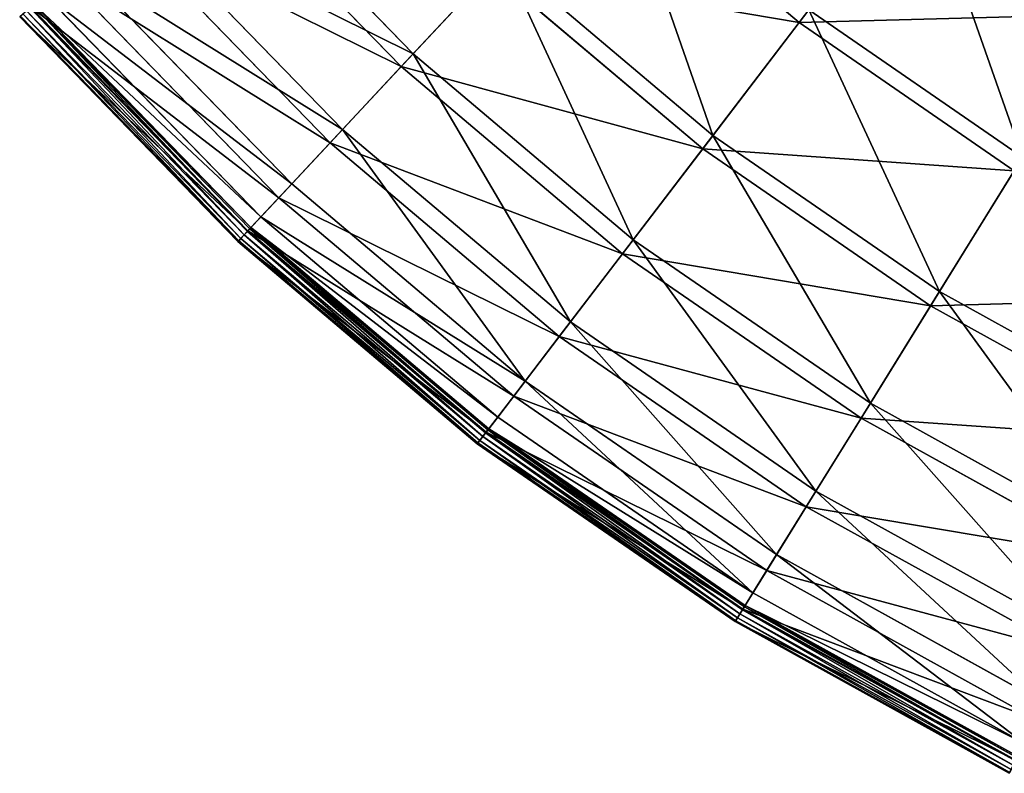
# Model space of a CAD drawing. Extents: x 0 to 923, y 0 to 335.
# Tile 1 of 164: x 42 to 93, y 17 to 57. Entities that reach past the tile are written whole.
import ezdxf

# ---------------------------------------------------------------- set-up
doc = ezdxf.new("R2010")
doc.units = 0
doc.layers.get('0').update_dxf_attribs({"color": 13, "linetype": 'CONTINUOUS'})

# ---------------------------------------------------------------- blocks, each defined once
blk = doc.blocks.new('GROUP_4')
for p, q in [((51.809, 65.643, 62.759), (62.339, 54.803, 62.759)), ((82.59, 56.441, 91.669), (72.122, 65.288, 91.669)), ((61.708, 54.126, 63.143), (51.114, 65.031, 63.143)), ((82.59, 56.441, 91.669), (88.454, 64.113, 104.675)), ((47.734, 62.056, 47.606), (58.636, 50.834, 47.606)), ((57.982, 50.133, 47.897), (47.014, 61.422, 47.897)), ((44.795, 59.469, 31.994), (55.965, 47.971, 31.994)), ((62.339, 54.803, 62.759), (67.039, 59.84, 77.308)), ((67.039, 59.84, 77.308), (78.065, 50.521, 77.308)), ((66.436, 59.194, 77.78), (61.708, 54.126, 63.143)), ((77.529, 49.819, 77.78), (66.436, 59.194, 77.78)), ((55.294, 47.253, 32.19), (44.058, 58.819, 32.19)), ((43.021, 57.907, 16.074), (54.352, 46.243, 16.074)), ((53.774, 45.623, 0.204), (42.385, 57.347, 0.204)), ((42.444, 57.399, 0.45), (53.828, 45.681, 0.45)), ((41.865, 56.889, 0.055), (53.302, 45.117, 0.055)), ((42.05, 57.052, -0.025), (53.47, 45.297, -0.025)), ((53.643, 45.483, 0.03), (42.24, 57.22, 0.03)), ((53.671, 45.513, 16.173), (42.272, 57.248, 16.173)), ((78.065, 50.521, 77.308), (83.096, 57.102, 91.112)), ((83.096, 57.102, 91.112), (94.313, 49.37, 91.112)), ((41.693, 56.738, 0.499), (53.145, 44.95, 0.499)), ((41.734, 56.774, 0.246), (53.183, 44.99, 0.246)), ((77.529, 49.819, 77.78), (82.59, 56.441, 91.669)), ((93.874, 48.662, 91.669), (82.59, 56.441, 91.669)), ((58.636, 50.834, 47.606), (62.339, 54.803, 62.759)), ((62.339, 54.803, 62.759), (73.881, 45.047, 62.759)), ((61.708, 54.126, 63.143), (57.982, 50.133, 47.897)), ((73.319, 44.312, 63.143), (61.708, 54.126, 63.143)), ((55.965, 47.971, 31.994), (58.636, 50.834, 47.606)), ((58.636, 50.834, 47.606), (70.585, 40.735, 47.606)), ((57.982, 50.133, 47.897), (55.294, 47.253, 32.19)), ((70.003, 39.973, 47.897), (57.982, 50.133, 47.897)), ((73.881, 45.047, 62.759), (78.065, 50.521, 77.308)), ((78.065, 50.521, 77.308), (89.951, 42.327, 77.308)), ((73.319, 44.312, 63.143), (77.529, 49.819, 77.78)), ((89.486, 41.576, 77.78), (77.529, 49.819, 77.78)), ((89.951, 42.327, 77.308), (94.313, 49.37, 91.112)), ((93.874, 48.662, 91.669), (89.486, 41.576, 77.78)), ((54.352, 46.243, 16.074), (55.965, 47.971, 31.994)), ((55.965, 47.971, 31.994), (68.208, 37.624, 31.994)), ((55.294, 47.253, 32.19), (53.671, 45.513, 16.173)), ((67.611, 36.843, 32.19), (55.294, 47.253, 32.19)), ((53.828, 45.681, 0.45), (54.352, 46.243, 16.074)), ((54.352, 46.243, 16.074), (66.772, 35.746, 16.074)), ((53.671, 45.513, 16.173), (53.145, 44.95, 0.499)), ((53.643, 45.483, 0.03), (53.47, 45.297, -0.025)), ((53.774, 45.623, 0.204), (53.643, 45.483, 0.03)), ((66.14, 34.919, 0.03), (53.643, 45.483, 0.03)), ((66.166, 34.953, 16.173), (53.671, 45.513, 16.173)), ((53.828, 45.681, 0.45), (53.774, 45.623, 0.204)), ((66.257, 35.072, 0.204), (53.774, 45.623, 0.204)), ((53.828, 45.681, 0.45), (66.305, 35.135, 0.45)), ((53.145, 44.95, 0.499), (53.183, 44.99, 0.246)), ((53.145, 44.95, 0.499), (65.698, 34.34, 0.499)), ((53.183, 44.99, 0.246), (53.302, 45.117, 0.055)), ((53.183, 44.99, 0.246), (65.731, 34.384, 0.246)), ((53.302, 45.117, 0.055), (53.47, 45.297, -0.025)), ((53.302, 45.117, 0.055), (65.837, 34.522, 0.055)), ((53.47, 45.297, -0.025), (65.987, 34.718, -0.025)), ((70.585, 40.735, 47.606), (73.881, 45.047, 62.759)), ((73.881, 45.047, 62.759), (86.324, 36.47, 62.759)), ((70.003, 39.973, 47.897), (73.319, 44.312, 63.143)), ((85.837, 35.683, 63.143), (73.319, 44.312, 63.143)), ((86.324, 36.47, 62.759), (89.951, 42.327, 77.308)), ((89.951, 42.327, 77.308), (102.584, 35.338, 77.308)), ((89.486, 41.576, 77.78), (85.837, 35.683, 63.143)), ((102.194, 34.545, 77.78), (89.486, 41.576, 77.78)), ((68.208, 37.624, 31.994), (70.585, 40.735, 47.606)), ((70.585, 40.735, 47.606), (83.467, 31.855, 47.606)), ((67.611, 36.843, 32.19), (70.003, 39.973, 47.897)), ((82.962, 31.04, 47.897), (70.003, 39.973, 47.897)), ((66.772, 35.746, 16.074), (68.208, 37.624, 31.994)), ((68.208, 37.624, 31.994), (81.405, 28.526, 31.994)), ((66.166, 34.953, 16.173), (67.611, 36.843, 32.19)), ((80.888, 27.691, 32.19), (67.611, 36.843, 32.19)), ((83.467, 31.855, 47.606), (86.324, 36.47, 62.759)), ((86.324, 36.47, 62.759), (99.548, 29.154, 62.759)), ((66.305, 35.135, 0.45), (66.772, 35.746, 16.074)), ((66.772, 35.746, 16.074), (80.161, 26.516, 16.074)), ((85.837, 35.683, 63.143), (82.962, 31.04, 47.897)), ((99.14, 28.323, 63.143), (85.837, 35.683, 63.143)), ((66.305, 35.135, 0.45), (66.257, 35.072, 0.204)), ((66.305, 35.135, 0.45), (79.756, 25.863, 0.45)), ((65.698, 34.34, 0.499), (66.166, 34.953, 16.173)), ((65.837, 34.522, 0.055), (65.987, 34.718, -0.025)), ((66.14, 34.919, 0.03), (65.987, 34.718, -0.025)), ((65.987, 34.718, -0.025), (79.48, 25.417, -0.025)), ((66.257, 35.072, 0.204), (66.14, 34.919, 0.03)), ((79.613, 25.632, 0.03), (66.14, 34.919, 0.03)), ((79.635, 25.668, 16.173), (66.166, 34.953, 16.173)), ((79.714, 25.795, 0.204), (66.257, 35.072, 0.204)), ((65.698, 34.34, 0.499), (65.731, 34.384, 0.246)), ((65.698, 34.34, 0.499), (79.23, 25.013, 0.499)), ((65.731, 34.384, 0.246), (65.837, 34.522, 0.055)), ((65.731, 34.384, 0.246), (79.258, 25.059, 0.246)), ((65.837, 34.522, 0.055), (79.35, 25.207, 0.055)), ((81.405, 28.526, 31.994), (83.467, 31.855, 47.606)), ((83.467, 31.855, 47.606), (97.156, 24.281, 47.606)), ((82.962, 31.04, 47.897), (80.888, 27.691, 32.19)), ((96.734, 23.42, 47.897), (82.962, 31.04, 47.897)), ((80.161, 26.516, 16.074), (81.405, 28.526, 31.994)), ((81.405, 28.526, 31.994), (95.431, 20.766, 31.994)), ((80.888, 27.691, 32.19), (79.635, 25.668, 16.173)), ((94.998, 19.884, 32.19), (80.888, 27.691, 32.19)), ((79.756, 25.863, 0.45), (80.161, 26.516, 16.074)), ((80.161, 26.516, 16.074), (94.39, 18.644, 16.074)), ((79.756, 25.863, 0.45), (79.714, 25.795, 0.204)), ((79.756, 25.863, 0.45), (94.051, 17.954, 0.45)), ((79.635, 25.668, 16.173), (79.23, 25.013, 0.499)), ((79.35, 25.207, 0.055), (79.48, 25.417, -0.025)), ((79.613, 25.632, 0.03), (79.48, 25.417, -0.025)), ((79.48, 25.417, -0.025), (93.82, 17.483, -0.025)), ((79.714, 25.795, 0.204), (79.613, 25.632, 0.03)), ((93.932, 17.71, 0.03), (79.613, 25.632, 0.03)), ((93.95, 17.748, 16.173), (79.635, 25.668, 16.173)), ((94.016, 17.883, 0.204), (79.714, 25.795, 0.204)), ((79.23, 25.013, 0.499), (79.258, 25.059, 0.246)), ((79.23, 25.013, 0.499), (93.611, 17.056, 0.499)), ((79.258, 25.059, 0.246), (79.35, 25.207, 0.055)), ((79.258, 25.059, 0.246), (93.635, 17.105, 0.246)), ((79.35, 25.207, 0.055), (93.711, 17.261, 0.055))]:
    blk.add_line(p, q)
mesh = blk.add_polyface()
corners = [(88.454, 64.113, 104.675), (72.122, 65.288, 91.669), (82.59, 56.441, 91.669), (78.711, 72.349, 104.675)]
mesh.append_faces([[corners[k] for k in face] for face in [(0, 1, 2), (1, 0, 3)]], dxfattribs={"vtx0": -1})
mesh = blk.add_polyface()
corners = [(51.809, 65.643, 62.759), (67.039, 59.84, 77.308), (62.339, 54.803, 62.759), (56.98, 70.195, 77.308)]
mesh.append_faces([[corners[k] for k in face] for face in [(0, 1, 2), (1, 0, 3)]], dxfattribs={"vtx0": -1})
mesh = blk.add_polyface()
corners = [(66.436, 59.194, 77.78), (51.114, 65.031, 63.143), (61.708, 54.126, 63.143), (56.316, 69.611, 77.78)]
mesh.append_faces([[corners[k] for k in face] for face in [(0, 1, 2), (1, 0, 3)]], dxfattribs={"vtx0": -1})
mesh = blk.add_polyface()
corners = [(47.734, 62.056, 47.606), (62.339, 54.803, 62.759), (58.636, 50.834, 47.606), (51.809, 65.643, 62.759)]
mesh.append_faces([[corners[k] for k in face] for face in [(0, 1, 2), (1, 0, 3)]], dxfattribs={"vtx0": -1})
mesh = blk.add_polyface()
corners = [(72.691, 65.897, 91.112), (78.065, 50.521, 77.308), (67.039, 59.84, 77.308), (83.096, 57.102, 91.112)]
mesh.append_faces([[corners[k] for k in face] for face in [(0, 1, 2), (1, 0, 3)]], dxfattribs={"vtx0": -1})
mesh = blk.add_polyface()
corners = [(82.59, 56.441, 91.669), (66.436, 59.194, 77.78), (77.529, 49.819, 77.78), (72.122, 65.288, 91.669)]
mesh.append_faces([[corners[k] for k in face] for face in [(0, 1, 2), (1, 0, 3)]], dxfattribs={"vtx0": -1})
mesh = blk.add_polyface()
corners = [(61.708, 54.126, 63.143), (47.014, 61.422, 47.897), (57.982, 50.133, 47.897), (51.114, 65.031, 63.143)]
mesh.append_faces([[corners[k] for k in face] for face in [(0, 1, 2), (1, 0, 3)]], dxfattribs={"vtx0": -1})
mesh = blk.add_polyface()
corners = [(88.925, 64.729, 104.039), (94.313, 49.37, 91.112), (83.096, 57.102, 91.112), (99.366, 57.531, 104.039)]
mesh.append_faces([[corners[k] for k in face] for face in [(0, 1, 2), (1, 0, 3)]], dxfattribs={"vtx0": -1})
mesh = blk.add_polyface()
corners = [(98.958, 56.873, 104.675), (82.59, 56.441, 91.669), (93.874, 48.662, 91.669), (88.454, 64.113, 104.675)]
mesh.append_faces([[corners[k] for k in face] for face in [(0, 1, 2), (1, 0, 3)]], dxfattribs={"vtx0": -1})
mesh = blk.add_polyface()
corners = [(44.795, 59.469, 31.994), (58.636, 50.834, 47.606), (55.965, 47.971, 31.994), (47.734, 62.056, 47.606)]
mesh.append_faces([[corners[k] for k in face] for face in [(0, 1, 2), (1, 0, 3)]], dxfattribs={"vtx0": -1})
mesh = blk.add_polyface()
corners = [(57.982, 50.133, 47.897), (44.058, 58.819, 32.19), (55.294, 47.253, 32.19), (47.014, 61.422, 47.897)]
mesh.append_faces([[corners[k] for k in face] for face in [(0, 1, 2), (1, 0, 3)]], dxfattribs={"vtx0": -1})
mesh = blk.add_polyface()
corners = [(43.021, 57.907, 16.074), (55.965, 47.971, 31.994), (54.352, 46.243, 16.074), (44.795, 59.469, 31.994)]
mesh.append_faces([[corners[k] for k in face] for face in [(0, 1, 2), (1, 0, 3)]], dxfattribs={"vtx0": -1})
mesh = blk.add_polyface()
corners = [(67.039, 59.84, 77.308), (73.881, 45.047, 62.759), (62.339, 54.803, 62.759), (78.065, 50.521, 77.308)]
mesh.append_faces([[corners[k] for k in face] for face in [(0, 1, 2), (1, 0, 3)]], dxfattribs={"vtx0": -1})
mesh = blk.add_polyface()
corners = [(77.529, 49.819, 77.78), (61.708, 54.126, 63.143), (73.319, 44.312, 63.143), (66.436, 59.194, 77.78)]
mesh.append_faces([[corners[k] for k in face] for face in [(0, 1, 2), (1, 0, 3)]], dxfattribs={"vtx0": -1})
mesh = blk.add_polyface()
corners = [(55.294, 47.253, 32.19), (42.272, 57.248, 16.173), (53.671, 45.513, 16.173), (44.058, 58.819, 32.19)]
mesh.append_faces([[corners[k] for k in face] for face in [(0, 1, 2), (1, 0, 3)]], dxfattribs={"vtx0": -1})
mesh = blk.add_polyface()
corners = [(42.444, 57.399, 0.45), (54.352, 46.243, 16.074), (53.828, 45.681, 0.45), (43.021, 57.907, 16.074)]
mesh.append_faces([[corners[k] for k in face] for face in [(0, 1, 2), (1, 0, 3)]], dxfattribs={"vtx0": -1})
mesh = blk.add_polyface()
corners = [(42.385, 57.347, 0.204), (53.643, 45.483, 0.03), (42.24, 57.22, 0.03), (53.774, 45.623, 0.204)]
mesh.append_faces([[corners[k] for k in face] for face in [(0, 1, 2), (1, 0, 3)]], dxfattribs={"vtx0": -1})
mesh = blk.add_polyface()
corners = [(42.385, 57.347, 0.204), (53.828, 45.681, 0.45), (53.774, 45.623, 0.204), (42.444, 57.399, 0.45)]
mesh.append_faces([[corners[k] for k in face] for face in [(0, 1, 2), (1, 0, 3)]], dxfattribs={"vtx0": -1})
mesh = blk.add_polyface()
corners = [(53.671, 45.513, 16.173), (41.693, 56.738, 0.499), (53.145, 44.95, 0.499), (42.272, 57.248, 16.173)]
mesh.append_faces([[corners[k] for k in face] for face in [(0, 1, 2), (1, 0, 3)]], dxfattribs={"vtx0": -1})
mesh = blk.add_polyface()
corners = [(41.865, 56.889, 0.055), (53.183, 44.99, 0.246), (41.734, 56.774, 0.246), (53.302, 45.117, 0.055)]
mesh.append_faces([[corners[k] for k in face] for face in [(0, 1, 2), (1, 0, 3)]], dxfattribs={"vtx0": -1})
mesh = blk.add_polyface()
corners = [(42.05, 57.052, -0.025), (53.302, 45.117, 0.055), (41.865, 56.889, 0.055), (53.47, 45.297, -0.025)]
mesh.append_faces([[corners[k] for k in face] for face in [(0, 1, 2), (1, 0, 3)]], dxfattribs={"vtx0": -1})
mesh = blk.add_polyface()
corners = [(42.24, 57.22, 0.03), (53.47, 45.297, -0.025), (42.05, 57.052, -0.025), (53.643, 45.483, 0.03)]
mesh.append_faces([[corners[k] for k in face] for face in [(0, 1, 2), (1, 0, 3)]], dxfattribs={"vtx0": -1})
mesh = blk.add_polyface()
corners = [(83.096, 57.102, 91.112), (89.951, 42.327, 77.308), (78.065, 50.521, 77.308), (94.313, 49.37, 91.112)]
mesh.append_faces([[corners[k] for k in face] for face in [(0, 1, 2), (1, 0, 3)]], dxfattribs={"vtx0": -1})
mesh = blk.add_polyface()
corners = [(41.693, 56.738, 0.499), (53.183, 44.99, 0.246), (53.145, 44.95, 0.499), (41.734, 56.774, 0.246)]
mesh.append_faces([[corners[k] for k in face] for face in [(0, 1, 2), (1, 0, 3)]], dxfattribs={"vtx0": -1})
mesh = blk.add_polyface()
corners = [(93.874, 48.662, 91.669), (77.529, 49.819, 77.78), (89.486, 41.576, 77.78), (82.59, 56.441, 91.669)]
mesh.append_faces([[corners[k] for k in face] for face in [(0, 1, 2), (1, 0, 3)]], dxfattribs={"vtx0": -1})
mesh = blk.add_polyface()
corners = [(62.339, 54.803, 62.759), (70.585, 40.735, 47.606), (58.636, 50.834, 47.606), (73.881, 45.047, 62.759)]
mesh.append_faces([[corners[k] for k in face] for face in [(0, 1, 2), (1, 0, 3)]], dxfattribs={"vtx0": -1})
mesh = blk.add_polyface()
corners = [(73.319, 44.312, 63.143), (57.982, 50.133, 47.897), (70.003, 39.973, 47.897), (61.708, 54.126, 63.143)]
mesh.append_faces([[corners[k] for k in face] for face in [(0, 1, 2), (1, 0, 3)]], dxfattribs={"vtx0": -1})
mesh = blk.add_polyface()
corners = [(58.636, 50.834, 47.606), (68.208, 37.624, 31.994), (55.965, 47.971, 31.994), (70.585, 40.735, 47.606)]
mesh.append_faces([[corners[k] for k in face] for face in [(0, 1, 2), (1, 0, 3)]], dxfattribs={"vtx0": -1})
mesh = blk.add_polyface()
corners = [(70.003, 39.973, 47.897), (55.294, 47.253, 32.19), (67.611, 36.843, 32.19), (57.982, 50.133, 47.897)]
mesh.append_faces([[corners[k] for k in face] for face in [(0, 1, 2), (1, 0, 3)]], dxfattribs={"vtx0": -1})
mesh = blk.add_polyface()
corners = [(78.065, 50.521, 77.308), (86.324, 36.47, 62.759), (73.881, 45.047, 62.759), (89.951, 42.327, 77.308)]
mesh.append_faces([[corners[k] for k in face] for face in [(0, 1, 2), (1, 0, 3)]], dxfattribs={"vtx0": -1})
mesh = blk.add_polyface()
corners = [(89.486, 41.576, 77.78), (73.319, 44.312, 63.143), (85.837, 35.683, 63.143), (77.529, 49.819, 77.78)]
mesh.append_faces([[corners[k] for k in face] for face in [(0, 1, 2), (1, 0, 3)]], dxfattribs={"vtx0": -1})
mesh = blk.add_polyface()
corners = [(94.313, 49.37, 91.112), (102.584, 35.338, 77.308), (89.951, 42.327, 77.308), (106.233, 42.775, 91.112)]
mesh.append_faces([[corners[k] for k in face] for face in [(0, 1, 2), (1, 0, 3)]], dxfattribs={"vtx0": -1})
mesh = blk.add_polyface()
corners = [(105.866, 42.027, 91.669), (89.486, 41.576, 77.78), (102.194, 34.545, 77.78), (93.874, 48.662, 91.669)]
mesh.append_faces([[corners[k] for k in face] for face in [(0, 1, 2), (1, 0, 3)]], dxfattribs={"vtx0": -1})
mesh = blk.add_polyface()
corners = [(54.352, 46.243, 16.074), (68.208, 37.624, 31.994), (66.772, 35.746, 16.074), (55.965, 47.971, 31.994)]
mesh.append_faces([[corners[k] for k in face] for face in [(0, 1, 2), (1, 0, 3)]], dxfattribs={"vtx0": -1})
mesh = blk.add_polyface()
corners = [(67.611, 36.843, 32.19), (53.671, 45.513, 16.173), (66.166, 34.953, 16.173), (55.294, 47.253, 32.19)]
mesh.append_faces([[corners[k] for k in face] for face in [(0, 1, 2), (1, 0, 3)]], dxfattribs={"vtx0": -1})
mesh = blk.add_polyface()
corners = [(53.828, 45.681, 0.45), (66.772, 35.746, 16.074), (66.305, 35.135, 0.45), (54.352, 46.243, 16.074)]
mesh.append_faces([[corners[k] for k in face] for face in [(0, 1, 2), (1, 0, 3)]], dxfattribs={"vtx0": -1})
mesh = blk.add_polyface()
corners = [(66.166, 34.953, 16.173), (53.145, 44.95, 0.499), (65.698, 34.34, 0.499), (53.671, 45.513, 16.173)]
mesh.append_faces([[corners[k] for k in face] for face in [(0, 1, 2), (1, 0, 3)]], dxfattribs={"vtx0": -1})
mesh = blk.add_polyface()
corners = [(53.643, 45.483, 0.03), (65.987, 34.718, -0.025), (53.47, 45.297, -0.025), (66.14, 34.919, 0.03)]
mesh.append_faces([[corners[k] for k in face] for face in [(0, 1, 2), (1, 0, 3)]], dxfattribs={"vtx0": -1})
mesh = blk.add_polyface()
corners = [(53.774, 45.623, 0.204), (66.14, 34.919, 0.03), (53.643, 45.483, 0.03), (66.257, 35.072, 0.204)]
mesh.append_faces([[corners[k] for k in face] for face in [(0, 1, 2), (1, 0, 3)]], dxfattribs={"vtx0": -1})
mesh = blk.add_polyface()
corners = [(53.828, 45.681, 0.45), (66.257, 35.072, 0.204), (53.774, 45.623, 0.204), (66.305, 35.135, 0.45)]
mesh.append_faces([[corners[k] for k in face] for face in [(0, 1, 2), (1, 0, 3)]], dxfattribs={"vtx0": -1})
mesh = blk.add_polyface()
corners = [(65.698, 34.34, 0.499), (53.183, 44.99, 0.246), (65.731, 34.384, 0.246), (53.145, 44.95, 0.499)]
mesh.append_faces([[corners[k] for k in face] for face in [(0, 1, 2), (1, 0, 3)]], dxfattribs={"vtx0": -1})
mesh = blk.add_polyface()
corners = [(53.302, 45.117, 0.055), (65.731, 34.384, 0.246), (53.183, 44.99, 0.246), (65.837, 34.522, 0.055)]
mesh.append_faces([[corners[k] for k in face] for face in [(0, 1, 2), (1, 0, 3)]], dxfattribs={"vtx0": -1})
mesh = blk.add_polyface()
corners = [(53.47, 45.297, -0.025), (65.837, 34.522, 0.055), (53.302, 45.117, 0.055), (65.987, 34.718, -0.025)]
mesh.append_faces([[corners[k] for k in face] for face in [(0, 1, 2), (1, 0, 3)]], dxfattribs={"vtx0": -1})
mesh = blk.add_polyface()
corners = [(73.881, 45.047, 62.759), (83.467, 31.855, 47.606), (70.585, 40.735, 47.606), (86.324, 36.47, 62.759)]
mesh.append_faces([[corners[k] for k in face] for face in [(0, 1, 2), (1, 0, 3)]], dxfattribs={"vtx0": -1})
mesh = blk.add_polyface()
corners = [(85.837, 35.683, 63.143), (70.003, 39.973, 47.897), (82.962, 31.04, 47.897), (73.319, 44.312, 63.143)]
mesh.append_faces([[corners[k] for k in face] for face in [(0, 1, 2), (1, 0, 3)]], dxfattribs={"vtx0": -1})
mesh = blk.add_polyface()
corners = [(89.951, 42.327, 77.308), (99.548, 29.154, 62.759), (86.324, 36.47, 62.759), (102.584, 35.338, 77.308)]
mesh.append_faces([[corners[k] for k in face] for face in [(0, 1, 2), (1, 0, 3)]], dxfattribs={"vtx0": -1})
mesh = blk.add_polyface()
corners = [(102.194, 34.545, 77.78), (85.837, 35.683, 63.143), (99.14, 28.323, 63.143), (89.486, 41.576, 77.78)]
mesh.append_faces([[corners[k] for k in face] for face in [(0, 1, 2), (1, 0, 3)]], dxfattribs={"vtx0": -1})
mesh = blk.add_polyface()
corners = [(70.585, 40.735, 47.606), (81.405, 28.526, 31.994), (68.208, 37.624, 31.994), (83.467, 31.855, 47.606)]
mesh.append_faces([[corners[k] for k in face] for face in [(0, 1, 2), (1, 0, 3)]], dxfattribs={"vtx0": -1})
mesh = blk.add_polyface()
corners = [(82.962, 31.04, 47.897), (67.611, 36.843, 32.19), (80.888, 27.691, 32.19), (70.003, 39.973, 47.897)]
mesh.append_faces([[corners[k] for k in face] for face in [(0, 1, 2), (1, 0, 3)]], dxfattribs={"vtx0": -1})
mesh = blk.add_polyface()
corners = [(68.208, 37.624, 31.994), (80.161, 26.516, 16.074), (66.772, 35.746, 16.074), (81.405, 28.526, 31.994)]
mesh.append_faces([[corners[k] for k in face] for face in [(0, 1, 2), (1, 0, 3)]], dxfattribs={"vtx0": -1})
mesh = blk.add_polyface()
corners = [(80.888, 27.691, 32.19), (66.166, 34.953, 16.173), (79.635, 25.668, 16.173), (67.611, 36.843, 32.19)]
mesh.append_faces([[corners[k] for k in face] for face in [(0, 1, 2), (1, 0, 3)]], dxfattribs={"vtx0": -1})
mesh = blk.add_polyface()
corners = [(86.324, 36.47, 62.759), (97.156, 24.281, 47.606), (83.467, 31.855, 47.606), (99.548, 29.154, 62.759)]
mesh.append_faces([[corners[k] for k in face] for face in [(0, 1, 2), (1, 0, 3)]], dxfattribs={"vtx0": -1})
mesh = blk.add_polyface()
corners = [(66.305, 35.135, 0.45), (80.161, 26.516, 16.074), (79.756, 25.863, 0.45), (66.772, 35.746, 16.074)]
mesh.append_faces([[corners[k] for k in face] for face in [(0, 1, 2), (1, 0, 3)]], dxfattribs={"vtx0": -1})
mesh = blk.add_polyface()
corners = [(99.14, 28.323, 63.143), (82.962, 31.04, 47.897), (96.734, 23.42, 47.897), (85.837, 35.683, 63.143)]
mesh.append_faces([[corners[k] for k in face] for face in [(0, 1, 2), (1, 0, 3)]], dxfattribs={"vtx0": -1})
mesh = blk.add_polyface()
corners = [(66.257, 35.072, 0.204), (79.756, 25.863, 0.45), (79.714, 25.795, 0.204), (66.305, 35.135, 0.45)]
mesh.append_faces([[corners[k] for k in face] for face in [(0, 1, 2), (1, 0, 3)]], dxfattribs={"vtx0": -1})
mesh = blk.add_polyface()
corners = [(79.635, 25.668, 16.173), (65.698, 34.34, 0.499), (79.23, 25.013, 0.499), (66.166, 34.953, 16.173)]
mesh.append_faces([[corners[k] for k in face] for face in [(0, 1, 2), (1, 0, 3)]], dxfattribs={"vtx0": -1})
mesh = blk.add_polyface()
corners = [(65.987, 34.718, -0.025), (79.35, 25.207, 0.055), (65.837, 34.522, 0.055), (79.48, 25.417, -0.025)]
mesh.append_faces([[corners[k] for k in face] for face in [(0, 1, 2), (1, 0, 3)]], dxfattribs={"vtx0": -1})
mesh = blk.add_polyface()
corners = [(66.14, 34.919, 0.03), (79.48, 25.417, -0.025), (65.987, 34.718, -0.025), (79.613, 25.632, 0.03)]
mesh.append_faces([[corners[k] for k in face] for face in [(0, 1, 2), (1, 0, 3)]], dxfattribs={"vtx0": -1})
mesh = blk.add_polyface()
corners = [(66.257, 35.072, 0.204), (79.613, 25.632, 0.03), (66.14, 34.919, 0.03), (79.714, 25.795, 0.204)]
mesh.append_faces([[corners[k] for k in face] for face in [(0, 1, 2), (1, 0, 3)]], dxfattribs={"vtx0": -1})
mesh = blk.add_polyface()
corners = [(79.23, 25.013, 0.499), (65.731, 34.384, 0.246), (79.258, 25.059, 0.246), (65.698, 34.34, 0.499)]
mesh.append_faces([[corners[k] for k in face] for face in [(0, 1, 2), (1, 0, 3)]], dxfattribs={"vtx0": -1})
mesh = blk.add_polyface()
corners = [(65.837, 34.522, 0.055), (79.258, 25.059, 0.246), (65.731, 34.384, 0.246), (79.35, 25.207, 0.055)]
mesh.append_faces([[corners[k] for k in face] for face in [(0, 1, 2), (1, 0, 3)]], dxfattribs={"vtx0": -1})
mesh = blk.add_polyface()
corners = [(83.467, 31.855, 47.606), (95.431, 20.766, 31.994), (81.405, 28.526, 31.994), (97.156, 24.281, 47.606)]
mesh.append_faces([[corners[k] for k in face] for face in [(0, 1, 2), (1, 0, 3)]], dxfattribs={"vtx0": -1})
mesh = blk.add_polyface()
corners = [(96.734, 23.42, 47.897), (80.888, 27.691, 32.19), (94.998, 19.884, 32.19), (82.962, 31.04, 47.897)]
mesh.append_faces([[corners[k] for k in face] for face in [(0, 1, 2), (1, 0, 3)]], dxfattribs={"vtx0": -1})
mesh = blk.add_polyface()
corners = [(81.405, 28.526, 31.994), (94.39, 18.644, 16.074), (80.161, 26.516, 16.074), (95.431, 20.766, 31.994)]
mesh.append_faces([[corners[k] for k in face] for face in [(0, 1, 2), (1, 0, 3)]], dxfattribs={"vtx0": -1})
mesh = blk.add_polyface()
corners = [(94.998, 19.884, 32.19), (79.635, 25.668, 16.173), (93.95, 17.748, 16.173), (80.888, 27.691, 32.19)]
mesh.append_faces([[corners[k] for k in face] for face in [(0, 1, 2), (1, 0, 3)]], dxfattribs={"vtx0": -1})
mesh = blk.add_polyface()
corners = [(79.756, 25.863, 0.45), (94.39, 18.644, 16.074), (94.051, 17.954, 0.45), (80.161, 26.516, 16.074)]
mesh.append_faces([[corners[k] for k in face] for face in [(0, 1, 2), (1, 0, 3)]], dxfattribs={"vtx0": -1})
mesh = blk.add_polyface()
corners = [(79.756, 25.863, 0.45), (94.016, 17.883, 0.204), (79.714, 25.795, 0.204), (94.051, 17.954, 0.45)]
mesh.append_faces([[corners[k] for k in face] for face in [(0, 1, 2), (1, 0, 3)]], dxfattribs={"vtx0": -1})
mesh = blk.add_polyface()
corners = [(93.95, 17.748, 16.173), (79.23, 25.013, 0.499), (93.611, 17.056, 0.499), (79.635, 25.668, 16.173)]
mesh.append_faces([[corners[k] for k in face] for face in [(0, 1, 2), (1, 0, 3)]], dxfattribs={"vtx0": -1})
mesh = blk.add_polyface()
corners = [(79.48, 25.417, -0.025), (93.711, 17.261, 0.055), (79.35, 25.207, 0.055), (93.82, 17.483, -0.025)]
mesh.append_faces([[corners[k] for k in face] for face in [(0, 1, 2), (1, 0, 3)]], dxfattribs={"vtx0": -1})
mesh = blk.add_polyface()
corners = [(79.613, 25.632, 0.03), (93.82, 17.483, -0.025), (79.48, 25.417, -0.025), (93.932, 17.71, 0.03)]
mesh.append_faces([[corners[k] for k in face] for face in [(0, 1, 2), (1, 0, 3)]], dxfattribs={"vtx0": -1})
mesh = blk.add_polyface()
corners = [(79.714, 25.795, 0.204), (93.932, 17.71, 0.03), (79.613, 25.632, 0.03), (94.016, 17.883, 0.204)]
mesh.append_faces([[corners[k] for k in face] for face in [(0, 1, 2), (1, 0, 3)]], dxfattribs={"vtx0": -1})
mesh = blk.add_polyface()
corners = [(93.635, 17.105, 0.246), (79.23, 25.013, 0.499), (79.258, 25.059, 0.246), (93.611, 17.056, 0.499)]
mesh.append_faces([[corners[k] for k in face] for face in [(0, 1, 2), (1, 0, 3)]], dxfattribs={"vtx0": -1})
mesh = blk.add_polyface()
corners = [(79.35, 25.207, 0.055), (93.635, 17.105, 0.246), (79.258, 25.059, 0.246), (93.711, 17.261, 0.055)]
mesh.append_faces([[corners[k] for k in face] for face in [(0, 1, 2), (1, 0, 3)]], dxfattribs={"vtx0": -1})
blk = doc.blocks.new('COMPONENT_7')
blk.add_blockref('GROUP_4', (0, 0))
blk = doc.blocks.new('GROUP_7')
blk.add_blockref('COMPONENT_7', (0, 0))

msp = doc.modelspace()

# ---------------------------------------------------------------- block references
msp.add_blockref('GROUP_7', (0, 0))

doc.saveas('drawing.dxf')
